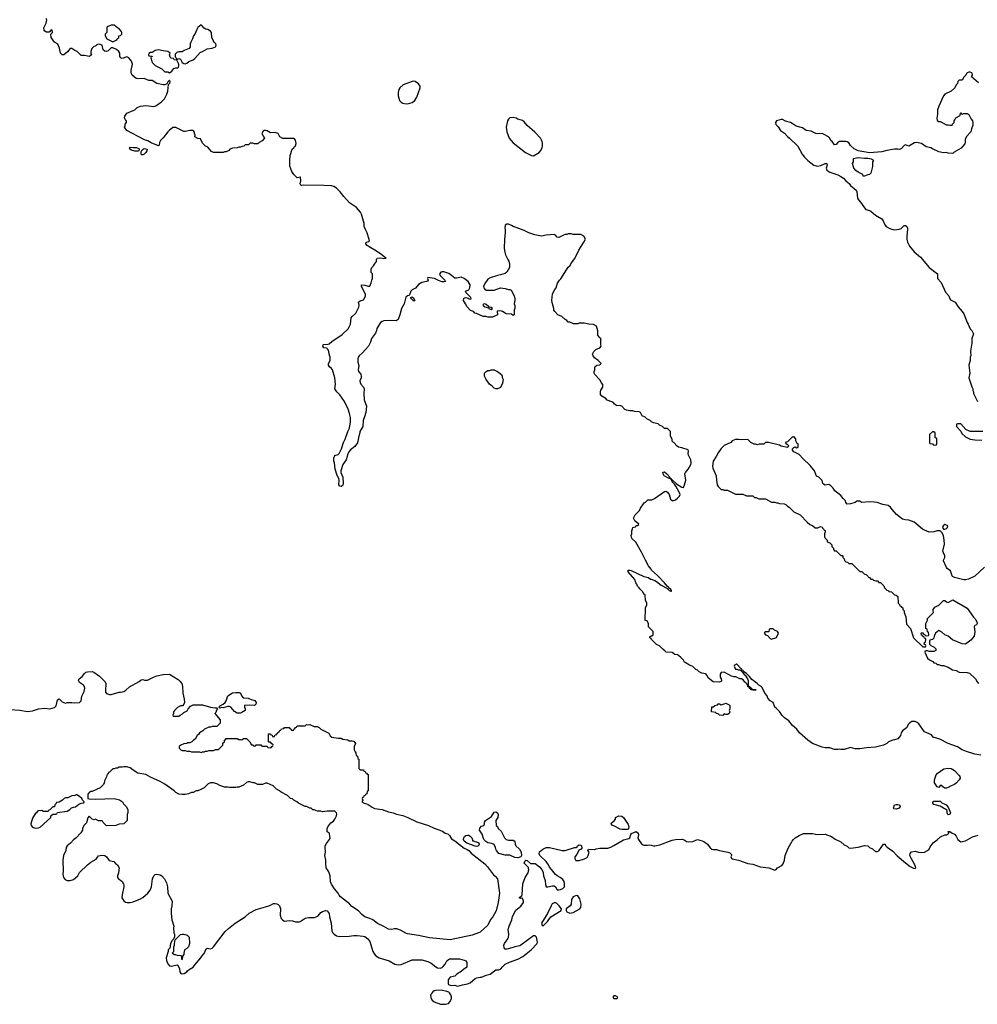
# Model space of a CAD drawing. Header units: inches. Extents: x 2348886 to 2418048, y 461862 to 594401.
# Tile 15 of 27: x 2361989 to 2374140, y 556940 to 569434. Entities that reach past the tile are written whole.
import ezdxf

# ---------------------------------------------------------------- set-up
doc = ezdxf.new("R2010")
doc.units = ezdxf.units.IN
doc.header["$MEASUREMENT"] = 0
for name, color, linetype in [('C3565', 7, 'Continuous'), ('C3566', 7, 'Continuous'), ('C3575', 7, 'Continuous'), ('C3576', 7, 'Continuous')]:
    doc.layers.add(name, color=color, linetype=linetype)

msp = doc.modelspace()

# ---------------------------------------------------------------- linework, layer by layer
at = {"layer": 'C3565', "color": 6, "elevation": 100}
msp.add_lwpolyline([(2366294, 560000), (2366294, 559930), (2366310, 559914), (2366353, 559913), (2366358, 559898), (2366373, 559893), (2366378, 559878), (2366390, 559874), (2366398, 559858), (2366410, 559854), (2366413, 559847), (2366412, 559650), (2366398, 559642), (2366394, 559610), (2366378, 559602), (2366374, 559590), (2366354, 559586), (2366352, 559568), (2366338, 559562), (2366334, 559550), (2366342, 559530), (2366332, 559510), (2366362, 559490), (2366390, 559484), (2366410, 559474), (2366460, 559440), (2366490, 559426), (2366590, 559410), (2366670, 559383), (2366730, 559368), (2366770, 559352), (2366850, 559334), (2366916, 559310), (2367030, 559255), (2367176, 559210), (2367250, 559173), (2367356, 559136), (2367390, 559111), (2367421, 559101), (2367441, 559081), (2367470, 559039), (2367510, 559016), (2367630, 558921), (2367666, 558906), (2367690, 558891), (2367719, 558859), (2367890, 558724), (2367926, 558686), (2368003, 558583), (2368024, 558564), (2368050, 558531), (2368077, 558350), (2368062, 558230), (2368034, 558126), (2367994, 558050), (2367964, 558016), (2367930, 557945), (2367830, 557857), (2367810, 557846), (2367730, 557819), (2367450, 557756), (2367190, 557781), (2367050, 557814), (2366910, 557834), (2366890, 557841), (2366822, 557882), (2366776, 557896), (2366743, 557897), (2366710, 557890), (2366670, 557895), (2366610, 557929), (2366530, 557967), (2366470, 558010), (2366430, 558030), (2366369, 558050), (2366330, 558081), (2366290, 558127), (2366202, 558182), (2366173, 558213), (2366062, 558302), (2366044, 558324), (2366030, 558349), (2365984, 558405), (2365945, 558465), (2365934, 558494), (2365929, 558570), (2365910, 558619), (2365879, 558670), (2365872, 558730), (2365874, 558770), (2365861, 558830), (2365869, 558871), (2365865, 558930), (2365867, 558950), (2365881, 558979), (2365922, 559030), (2365927, 559050), (2365922, 559102), (2365915, 559115), (2365889, 559130), (2365889, 559169), (2365899, 559190), (2365938, 559242), (2365970, 559262), (2365990, 559291), (2366009, 559330), (2366013, 559353), (2366009, 559370), (2365990, 559389), (2365890, 559389), (2365830, 559382), (2365810, 559389), (2365769, 559389), (2365727, 559407), (2365708, 559408), (2365687, 559427), (2365670, 559428), (2365630, 559448), (2365610, 559448), (2365526, 559490), (2365506, 559510), (2365468, 559528), (2365450, 559546), (2365426, 559550), (2365386, 559590), (2365306, 559630), (2365286, 559650), (2365248, 559668), (2365206, 559710), (2365130, 559746), (2365110, 559746), (2365070, 559728), (2365012, 559728), (2364970, 559748), (2364950, 559749), (2364910, 559762), (2364890, 559762), (2364866, 559754), (2364830, 559722), (2364770, 559695), (2364750, 559695), (2364730, 559689), (2364650, 559689), (2364630, 559695), (2364590, 559695), (2364530, 559715), (2364490, 559739), (2364450, 559749), (2364410, 559749), (2364382, 559738), (2364330, 559688), (2364280, 559660), (2364251, 559649), (2364230, 559648), (2364190, 559629), (2364170, 559628), (2364131, 559609), (2364090, 559602), (2364050, 559602), (2364010, 559608), (2363970, 559628), (2363948, 559650), (2363832, 559732), (2363770, 559769), (2363650, 559821), (2363590, 559856), (2363490, 559874), (2363429, 559909), (2363390, 559942), (2363350, 559955), (2363310, 559955), (2363290, 559948), (2363250, 559948), (2363230, 559938), (2363210, 559938), (2363190, 559928), (2363173, 559927), (2363130, 559886), (2363118, 559882), (2363110, 559866), (2363098, 559862), (2363092, 559828), (2363064, 559776), (2363062, 559750), (2363054, 559730), (2363010, 559688), (2362910, 559638), (2362890, 559638), (2362874, 559630), (2362853, 559607), (2362853, 559553), (2362870, 559545), (2362950, 559542), (2363190, 559551), (2363255, 559535), (2363292, 559510), (2363305, 559485), (2363342, 559450), (2363362, 559410), (2363362, 559370), (2363352, 559350), (2363354, 559270), (2363310, 559228), (2363253, 559227), (2363210, 559208), (2363090, 559206), (2363047, 559247), (2363042, 559262), (2363030, 559266), (2362990, 559266), (2362950, 559288), (2362930, 559282), (2362910, 559289), (2362870, 559328), (2362855, 559305), (2362836, 559244), (2362805, 559210), (2362788, 559172), (2362786, 559150), (2362765, 559115), (2362708, 559052), (2362670, 559025), (2362635, 558985), (2362591, 558950), (2362579, 558930), (2362575, 558890), (2362546, 558830), (2362535, 558770), (2362539, 558630), (2362536, 558590), (2362545, 558550), (2362565, 558525), (2362590, 558512), (2362630, 558512), (2362670, 558525), (2362728, 558570), (2362750, 558612), (2362849, 558711), (2362890, 558745), (2362960, 558780), (2362975, 558805), (2362990, 558822), (2363030, 558832), (2363070, 558826), (2363091, 558811), (2363124, 558764), (2363182, 558750), (2363205, 558725), (2363232, 558710), (2363252, 558670), (2363245, 558610), (2363231, 558570), (2363231, 558550), (2363245, 558530), (2363270, 558516), (2363290, 558498), (2363306, 558470), (2363311, 558451), (2363311, 558430), (2363288, 558330), (2363287, 558290), (2363310, 558251), (2363330, 558236), (2363351, 558231), (2363390, 558231), (2363430, 558242), (2363521, 558279), (2363550, 558295), (2363617, 558350), (2363645, 558390), (2363661, 558430), (2363674, 558530), (2363690, 558571), (2363710, 558585), (2363730, 558591), (2363770, 558581), (2363791, 558570), (2363826, 558530), (2363850, 558482), (2363865, 558430), (2363871, 558350), (2363926, 558250), (2363921, 558190), (2363911, 558150), (2363911, 558091), (2363919, 558010), (2363946, 557930), (2363943, 557910), (2363946, 557846), (2363952, 557828), (2363954, 557790), (2363938, 557762), (2363922, 557750), (2363902, 557710), (2363894, 557650), (2363874, 557630), (2363874, 557610), (2363846, 557530), (2363850, 557494), (2363870, 557452), (2363890, 557426), (2363910, 557425), (2363990, 557442), (2363997, 557437), (2364016, 557390), (2364022, 557350), (2364032, 557332), (2364045, 557325), (2364078, 557330), (2364110, 557351), (2364117, 557363), (2364138, 557382), (2364190, 557411), (2364214, 557445), (2364289, 557530), (2364299, 557550), (2364330, 557586), (2364357, 557643), (2364370, 557651), (2364410, 557644), (2364430, 557651), (2364450, 557667), (2364598, 557862), (2364639, 557901), (2364724, 557970), (2364850, 558050), (2364903, 558097), (2364990, 558142), (2365110, 558175), (2365165, 558195), (2365210, 558217), (2365230, 558219), (2365250, 558216), (2365268, 558208), (2365286, 558190), (2365297, 558150), (2365296, 558070), (2365308, 558030), (2365327, 558007), (2365350, 557996), (2365410, 558003), (2365450, 557999), (2365490, 557987), (2365534, 557986), (2365550, 557991), (2365610, 558031), (2365658, 558042), (2365730, 558043), (2365752, 558048), (2365777, 558063), (2365810, 558105), (2365830, 558118), (2365870, 558131), (2365890, 558125), (2365918, 558090), (2365921, 558050), (2365943, 557970), (2365948, 557870), (2365959, 557850), (2365979, 557830), (2366011, 557810), (2366050, 557802), (2366170, 557803), (2366227, 557813), (2366270, 557813), (2366346, 557806), (2366370, 557799), (2366407, 557770), (2366430, 557736), (2366470, 557610), (2366490, 557576), (2366510, 557555), (2366550, 557530), (2366678, 557490), (2366750, 557448), (2366790, 557442), (2366830, 557446), (2366970, 557506), (2367090, 557504), (2367170, 557484), (2367210, 557463), (2367270, 557413), (2367290, 557402), (2367323, 557397), (2367350, 557407), (2367362, 557418), (2367389, 557450), (2367410, 557491), (2367429, 557510), (2367444, 557516), (2367570, 557517), (2367630, 557501), (2367651, 557490), (2367662, 557470), (2367662, 557410), (2367619, 557381), (2367590, 557354), (2367538, 557322), (2367510, 557295), (2367490, 557294), (2367450, 557282), (2367425, 557250), (2367425, 557205), (2367432, 557192), (2367450, 557182), (2367470, 557178), (2367510, 557182), (2367530, 557172), (2367550, 557171), (2367610, 557186), (2367670, 557199), (2367706, 557214), (2367770, 557266), (2367790, 557276), (2367830, 557286), (2367850, 557286), (2367910, 557311), (2367957, 557323), (2368030, 557378), (2368070, 557378), (2368090, 557385), (2368119, 557421), (2368150, 557447), (2368205, 557475), (2368310, 557511), (2368373, 557547), (2368481, 557630), (2368554, 557710), (2368559, 557730), (2368548, 557790), (2368530, 557808), (2368510, 557808), (2368350, 557689), (2368337, 557683), (2368274, 557670), (2368250, 557659), (2368170, 557639), (2368150, 557638), (2368135, 557655), (2368134, 557690), (2368141, 557710), (2368185, 557770), (2368192, 557788), (2368196, 557830), (2368187, 557890), (2368198, 557930), (2368234, 558010), (2368244, 558055), (2368284, 558136), (2368350, 558187), (2368381, 558230), (2368384, 558250), (2368370, 558286), (2368350, 558282), (2368329, 558290), (2368360, 558320), (2368364, 558330), (2368372, 558470), (2368401, 558550), (2368441, 558610), (2368449, 558650), (2368441, 558681), (2368392, 558730), (2368401, 558759), (2368410, 558767), (2368430, 558765), (2368470, 558725), (2368530, 558725), (2368584, 558684), (2368614, 558650), (2368631, 558611), (2368636, 558570), (2368656, 558510), (2368659, 558459), (2368670, 558432), (2368691, 558431), (2368750, 558444), (2368770, 558443), (2368786, 558430), (2368810, 558392), (2368830, 558391), (2368850, 558395), (2368882, 558410), (2368904, 558430), (2368904, 558470), (2368897, 558497), (2368882, 558522), (2368849, 558549), (2368810, 558569), (2368788, 558588), (2368739, 558650), (2368710, 558679), (2368697, 558710), (2368670, 558750), (2368589, 558830), (2368581, 558850), (2368586, 558874), (2368629, 558910), (2368670, 558930), (2368710, 558931), (2368873, 558893), (2368909, 558891), (2369030, 558931), (2369049, 558931), (2369062, 558938), (2369069, 558950), (2369090, 558962), (2369110, 558958), (2369118, 558950), (2369120, 558920), (2369114, 558910), (2369085, 558895), (2369060, 558840), (2369032, 558810), (2369032, 558790), (2369046, 558766), (2369090, 558766), (2369156, 558784), (2369190, 558802), (2369204, 558830), (2369215, 558870), (2369198, 558890), (2369206, 558910), (2369285, 558905), (2369306, 558914), (2369350, 558921), (2369450, 558921), (2369490, 558933), (2369530, 558953), (2369630, 559016), (2369650, 559025), (2369718, 559042), (2369729, 559051), (2369745, 559095), (2369754, 559106), (2369810, 559131), (2369836, 559110), (2369839, 559090), (2369831, 559050), (2369839, 559030), (2369878, 558978), (2369890, 558967), (2369910, 558961), (2369950, 558959), (2369983, 558963), (2370000, 558959)], dxfattribs=at)
for points in [[(2362716, 559596), (2362704, 559596), (2362690, 559588), (2362653, 559587), (2362600, 559560), (2362570, 559558), (2362554, 559550), (2362534, 559530), (2362490, 559506), (2362458, 559502), (2362453, 559487), (2362434, 559470), (2362433, 559447), (2362410, 559446), (2362373, 559407), (2362358, 559402), (2362350, 559386), (2362290, 559388), (2362270, 559398), (2362230, 559395), (2362214, 559390), (2362202, 559370), (2362184, 559356), (2362150, 559302), (2362131, 559229), (2362135, 559210), (2362150, 559187), (2362190, 559175), (2362230, 559179), (2362250, 559187), (2362386, 559310), (2362386, 559330), (2362402, 559338), (2362407, 559353), (2362450, 559354), (2362462, 559358), (2362470, 559374), (2362590, 559392), (2362626, 559410), (2362648, 559432), (2362670, 559442), (2362696, 559444), (2362740, 559480), (2362770, 559494), (2362802, 559498), (2362806, 559510), (2362788, 559528), (2362778, 559550), (2362750, 559578)], [(2368190, 559021), (2368250, 559021), (2368271, 559010), (2368276, 558970), (2368286, 558950), (2368331, 558910), (2368351, 558871), (2368356, 558830), (2368350, 558809), (2368310, 558798), (2368270, 558802), (2368210, 558834), (2368150, 558834), (2368070, 558855), (2368038, 558890), (2368029, 558910), (2368028, 558930), (2368009, 558969), (2367982, 558982), (2367929, 558989), (2367905, 559005), (2367878, 559030), (2367857, 559097), (2367825, 559150), (2367826, 559174), (2367850, 559202), (2367878, 559210), (2367888, 559230), (2367888, 559250), (2367898, 559270), (2367977, 559323), (2368010, 559378), (2368030, 559382), (2368050, 559371), (2368061, 559350), (2368058, 559310), (2368032, 559270), (2368034, 559210), (2368050, 559194), (2368062, 559170), (2368098, 559138), (2368142, 559050), (2368162, 559030)], [(2369630, 559157), (2369610, 559163), (2369530, 559204), (2369510, 559210), (2369495, 559230), (2369498, 559242), (2369532, 559268), (2369549, 559290), (2369550, 559312), (2369590, 559331), (2369630, 559325), (2369651, 559310), (2369710, 559222), (2369717, 559190), (2369716, 559170), (2369710, 559158)], [(2367734, 559014), (2367746, 559014), (2367764, 559004), (2367811, 558991), (2367818, 558970), (2367810, 558949), (2367790, 558944), (2367770, 558945), (2367663, 558983), (2367629, 559010), (2367621, 559030), (2367624, 559050), (2367633, 559067), (2367650, 559081), (2367670, 559086), (2367690, 559085), (2367711, 559071), (2367725, 559050), (2367734, 559026)], [(2369050, 558319), (2369010, 558304), (2368991, 558270), (2368987, 558210), (2368972, 558188), (2368925, 558150), (2368922, 558130), (2368931, 558111), (2368970, 558096), (2369010, 558103), (2369097, 558150), (2369109, 558170), (2369112, 558212), (2369106, 558246), (2369097, 558277), (2369070, 558315)], [(2368790, 558229), (2368770, 558227), (2368747, 558213), (2368731, 558190), (2368687, 558093), (2368612, 557970), (2368618, 557938), (2368630, 557934), (2368688, 557990), (2368695, 558005), (2368729, 558051), (2368858, 558130), (2368862, 558150), (2368835, 558190), (2368802, 558222)], [(2364050, 557508), (2364046, 557510), (2364046, 557550), (2364036, 557556), (2363990, 557558), (2363970, 557566), (2363950, 557566), (2363926, 557590), (2363946, 557610), (2363947, 557667), (2363955, 557690), (2363958, 557750), (2363962, 557758), (2364030, 557825), (2364049, 557831), (2364070, 557831), (2364116, 557816), (2364138, 557790), (2364146, 557710), (2364130, 557668), (2364110, 557648), (2364082, 557630), (2364072, 557590), (2364072, 557570), (2364054, 557550)], [(2367337, 557117), (2367270, 557115), (2367250, 557112), (2367230, 557098), (2367210, 557074), (2367203, 557050), (2367210, 557011), (2367223, 556990), (2367248, 556970), (2367330, 556940), (2367390, 556940), (2367410, 556945), (2367429, 556951), (2367449, 556970), (2367469, 557010), (2367469, 557030), (2367460, 557060), (2367445, 557085), (2367434, 557094), (2367410, 557104)], [(2369550, 557046), (2369530, 557046), (2369514, 557030), (2369530, 557014), (2369570, 557014), (2369578, 557030)]]:
    msp.add_lwpolyline(points, close=True, dxfattribs=at)
at = {"layer": 'C3566', "color": 6, "elevation": 100}
for points in [[(2370000, 564336), (2369988, 564348), (2369946, 564370), (2369926, 564390), (2369889, 564409), (2369868, 564448), (2369850, 564458), (2369790, 564462), (2369770, 564469), (2369730, 564469), (2369690, 564478), (2369669, 564489), (2369630, 564528), (2369615, 564535), (2369560, 564540), (2369536, 564556), (2369528, 564568), (2369503, 564583), (2369445, 564605), (2369428, 564628), (2369376, 564656), (2369360, 564680), (2369358, 564710), (2369365, 564735), (2369388, 564770), (2369387, 564807), (2369370, 564826), (2369350, 564866), (2369286, 564930), (2369278, 564950), (2369278, 564970), (2369286, 564990), (2369286, 565030), (2369302, 565038), (2369308, 565052), (2369350, 565054), (2369366, 565070), (2369328, 565110), (2369284, 565144), (2369264, 565170), (2369259, 565190), (2369275, 565225), (2369298, 565250), (2369350, 565272), (2369368, 565290), (2369362, 565310), (2369362, 565378), (2369366, 565390), (2369350, 565398), (2369326, 565430), (2369327, 565487), (2369310, 565546), (2369268, 565568), (2369210, 565569), (2369150, 565582), (2369090, 565582), (2369070, 565575), (2369016, 565576), (2368970, 565598), (2368950, 565598), (2368930, 565618), (2368910, 565628), (2368870, 565668), (2368818, 565690), (2368778, 565730), (2368768, 565750), (2368768, 565770), (2368749, 565830), (2368742, 565870), (2368750, 565954), (2368778, 566010), (2368795, 566030), (2368815, 566090), (2368838, 566130), (2368854, 566146), (2368950, 566292), (2368968, 566310), (2368989, 566351), (2369034, 566406), (2369082, 566510), (2369148, 566610), (2369168, 566650), (2369148, 566688), (2369110, 566708), (2369010, 566708), (2368990, 566718), (2368950, 566718), (2368931, 566709), (2368910, 566709), (2368890, 566702), (2368830, 566669), (2368810, 566675), (2368790, 566699), (2368770, 566709), (2368670, 566702), (2368610, 566689), (2368525, 566705), (2368450, 566729), (2368390, 566759), (2368290, 566799), (2368249, 566809), (2368230, 566822), (2368190, 566838), (2368170, 566838), (2368150, 566826), (2368145, 566790), (2368151, 566771), (2368151, 566730), (2368141, 566650), (2368136, 566530), (2368143, 566483), (2368154, 566450), (2368181, 566390), (2368196, 566370), (2368205, 566330), (2368205, 566290), (2368171, 566230), (2368150, 566215), (2368090, 566195), (2368050, 566189), (2367961, 566159), (2367930, 566142), (2367890, 566088), (2367876, 566050), (2367879, 566030), (2367890, 566016), (2367910, 566004), (2367930, 566001), (2368010, 566001), (2368090, 566031), (2368150, 566025), (2368190, 566012), (2368210, 566012), (2368224, 566004), (2368262, 565930), (2368272, 565890), (2368272, 565870), (2368262, 565830), (2368273, 565807), (2368273, 565773), (2368262, 565750), (2368262, 565690), (2368250, 565682), (2368230, 565698), (2368160, 565700), (2368115, 565730), (2368090, 565739), (2368046, 565734), (2368051, 565689), (2367990, 565658), (2367930, 565658), (2367907, 565667), (2367870, 565668), (2367787, 565707), (2367766, 565710), (2367746, 565730), (2367710, 565746), (2367666, 565790), (2367648, 565830), (2367622, 565870), (2367625, 565895), (2367634, 565906), (2367650, 565911), (2367681, 565901), (2367694, 565890), (2367710, 565886), (2367718, 565890), (2367713, 565910), (2367655, 565970), (2367648, 565990), (2367690, 566005), (2367701, 566030), (2367704, 566070), (2367681, 566110), (2367630, 566152), (2367590, 566165), (2367530, 566153), (2367510, 566154), (2367470, 566189), (2367433, 566213), (2367370, 566235), (2367350, 566235), (2367334, 566230), (2367314, 566210), (2367322, 566202), (2367325, 566190), (2367385, 566130), (2367392, 566110), (2367370, 566106), (2367350, 566109), (2367304, 566124), (2367251, 566151), (2367170, 566162), (2367164, 566150), (2367171, 566130), (2367164, 566116), (2367150, 566110), (2367090, 566098), (2367050, 566075), (2367013, 566027), (2366970, 566007), (2366951, 565990), (2366937, 565943), (2366926, 565934), (2366910, 565929), (2366890, 565913), (2366866, 565830), (2366833, 565770), (2366813, 565687), (2366790, 565629), (2366766, 565614), (2366690, 565616), (2366609, 565611), (2366590, 565606), (2366566, 565590), (2366523, 565517), (2366517, 565490), (2366502, 565458), (2366453, 565390), (2366439, 565341), (2366416, 565290), (2366375, 565250), (2366336, 565204), (2366297, 565170), (2366285, 565150), (2366279, 565130), (2366281, 565090), (2366292, 565048), (2366284, 564990), (2366287, 564970), (2366316, 564936), (2366323, 564910), (2366321, 564890), (2366307, 564853), (2366308, 564830), (2366319, 564810), (2366353, 564773), (2366362, 564750), (2366358, 564690), (2366362, 564610), (2366388, 564530), (2366381, 564450), (2366366, 564394), (2366347, 564350), (2366345, 564270), (2366306, 564210), (2366306, 564190), (2366291, 564149), (2366274, 564066), (2366241, 564019), (2366185, 563975), (2366165, 563950), (2366148, 563912), (2366146, 563890), (2366131, 563850), (2366090, 563788), (2366066, 563710), (2366066, 563690), (2366091, 563630), (2366095, 563550), (2366091, 563529), (2366082, 563518), (2366070, 563509), (2366050, 563514), (2366039, 563530), (2366041, 563590), (2366037, 563610), (2366016, 563650), (2365993, 563730), (2365982, 563810), (2365975, 563830), (2365975, 563870), (2365990, 563902), (2366030, 563918), (2366042, 563930), (2366073, 563987), (2366099, 564070), (2366121, 564110), (2366152, 564208), (2366172, 564250), (2366185, 564330), (2366185, 564385), (2366176, 564436), (2366159, 564490), (2366109, 564589), (2366050, 564675), (2366013, 564713), (2365989, 564749), (2365997, 564810), (2365989, 564891), (2365957, 564990), (2365944, 565010), (2365919, 565030), (2365909, 565050), (2365909, 565070), (2365929, 565110), (2365929, 565150), (2365914, 565190), (2365910, 565226), (2365897, 565257), (2365885, 565265), (2365849, 565270), (2365835, 565290), (2365842, 565310), (2365848, 565312), (2365904, 565316), (2365918, 565322), (2365950, 565351), (2366082, 565438), (2366159, 565510), (2366185, 565570), (2366194, 565650), (2366209, 565670), (2366254, 565710), (2366292, 565788), (2366298, 565810), (2366289, 565851), (2366310, 565866), (2366350, 565881), (2366369, 565910), (2366376, 565930), (2366378, 565950), (2366325, 566050), (2366326, 566070), (2366370, 566067), (2366410, 566052), (2366430, 566054), (2366450, 566094), (2366458, 566130), (2366468, 566150), (2366466, 566210), (2366448, 566228), (2366448, 566270), (2366458, 566290), (2366478, 566310), (2366490, 566334), (2366516, 566364), (2366518, 566390), (2366526, 566410), (2366570, 566411), (2366610, 566403), (2366639, 566410), (2366619, 566419), (2366586, 566450), (2366517, 566497), (2366425, 566550), (2366397, 566570), (2366382, 566590), (2366386, 566610), (2366419, 566621), (2366428, 566630), (2366399, 566730), (2366375, 566770), (2366362, 566810), (2366362, 566850), (2366326, 566966), (2366314, 566990), (2366290, 567022), (2366262, 567050), (2366175, 567110), (2366102, 567190), (2366055, 567250), (2366010, 567295), (2365977, 567317), (2365945, 567325), (2365850, 567329), (2365586, 567334), (2365570, 567329), (2365556, 567336), (2365549, 567350), (2365557, 567390), (2365554, 567434), (2365550, 567438), (2365510, 567429), (2365469, 567469), (2365442, 567510), (2365416, 567576), (2365415, 567670), (2365422, 567690), (2365422, 567710), (2365448, 567790), (2365468, 567810), (2365475, 567825), (2365488, 567832), (2365498, 567862), (2365490, 567906), (2365470, 567928), (2365330, 567928), (2365290, 567948), (2365269, 567989), (2365230, 568002), (2365170, 567998), (2365130, 568022), (2365110, 568029), (2365092, 568028), (2365080, 568020), (2365062, 567990), (2365094, 567930), (2365064, 567896), (2365030, 567878), (2365010, 567858), (2364970, 567858), (2364947, 567867), (2364913, 567867), (2364892, 567848), (2364850, 567846), (2364832, 567828), (2364813, 567827), (2364790, 567818), (2364770, 567818), (2364747, 567807), (2364690, 567806), (2364654, 567790), (2364644, 567776), (2364610, 567758), (2364590, 567758), (2364570, 567749), (2364450, 567748), (2364423, 567763), (2364375, 567815), (2364346, 567830), (2364310, 567866), (2364282, 567922), (2364250, 567928), (2364210, 567948), (2364215, 567970), (2364209, 567990), (2364208, 568008), (2364190, 568028), (2364150, 568029), (2364090, 568015), (2364070, 568015), (2363970, 568066), (2363930, 568066), (2363924, 568056), (2363890, 568034), (2363868, 568012), (2363810, 567935), (2363777, 567903), (2363763, 567877), (2363758, 567842), (2363750, 567835), (2363656, 567870), (2363615, 567895), (2363573, 567910), (2363349, 568030), (2363318, 568070), (2363326, 568090), (2363326, 568110), (2363346, 568130), (2363346, 568150), (2363336, 568156), (2363318, 568190), (2363322, 568210), (2363348, 568250), (2363430, 568281), (2363449, 568291), (2363481, 568319), (2363524, 568336), (2363590, 568345), (2363690, 568333), (2363717, 568343), (2363789, 568390), (2363826, 568430), (2363857, 568490), (2363868, 568528), (2363878, 568610), (2363895, 568630), (2363898, 568650), (2363890, 568666), (2363870, 568646), (2363858, 568622), (2363831, 568609), (2363811, 568609), (2363730, 568625), (2363670, 568662), (2363630, 568662), (2363570, 568688), (2363490, 568684), (2363469, 568689), (2363418, 568730), (2363409, 568749), (2363402, 568770), (2363402, 568790), (2363421, 568870), (2363409, 568910), (2363375, 568950), (2363350, 568964), (2363290, 568943), (2363270, 568949), (2363259, 568970), (2363261, 569010), (2363249, 569030), (2363216, 569056), (2363170, 569077), (2363150, 569079), (2363110, 569041), (2363090, 569030), (2363070, 569033), (2363049, 569050), (2363034, 569110), (2363010, 569119), (2362990, 569122), (2362970, 569115), (2362956, 569104), (2362925, 569090), (2362905, 569070), (2362891, 569030), (2362891, 569010), (2362902, 568990), (2362885, 568975), (2362871, 568969), (2362810, 568982), (2362770, 568978), (2362718, 569030), (2362690, 569042), (2362650, 569069), (2362630, 569069), (2362594, 569026), (2362551, 568989), (2362530, 568989), (2362518, 568998), (2362509, 569010), (2362495, 569075), (2362476, 569116), (2362468, 569128), (2362430, 569148), (2362388, 569210), (2362386, 569250), (2362406, 569270), (2362402, 569302), (2362390, 569306), (2362362, 569278), (2362330, 569274), (2362310, 569289), (2362301, 569301), (2362294, 569330), (2362324, 569390), (2362332, 569432), (2362324, 569450)], [(2370000, 562462), (2369970, 562505), (2369930, 562574), (2369879, 562679), (2369806, 562806), (2369755, 562850), (2369748, 562890), (2369758, 562910), (2369758, 562950), (2369767, 562973), (2369768, 562990), (2369802, 562998), (2369810, 563014), (2369830, 563014), (2369846, 563030), (2369842, 563042), (2369827, 563047), (2369796, 563076), (2369778, 563110), (2369798, 563150), (2369854, 563206), (2369865, 563235), (2369915, 563305), (2369930, 563312), (2369960, 563340), (2370000, 563341)], [(2370000, 561697), (2369968, 561728), (2369967, 561767), (2369950, 561806), (2369926, 561810), (2369928, 561970), (2369946, 562010), (2369946, 562030), (2369928, 562068), (2369927, 562127), (2369922, 562142), (2369910, 562146), (2369895, 562175), (2369858, 562210), (2369850, 562226), (2369830, 562246), (2369822, 562270), (2369809, 562289), (2369795, 562330), (2369710, 562429), (2369709, 562450), (2369730, 562450), (2369750, 562443), (2369910, 562368), (2369970, 562356), (2369994, 562334), (2370000, 562333)], [(2370000, 561583), (2369986, 561590), (2369987, 561613), (2370000, 561613)], [(2361870, 560679), (2361990, 560674), (2362090, 560657), (2362150, 560663), (2362230, 560691), (2362310, 560697), (2362370, 560691), (2362430, 560708), (2362451, 560729), (2362470, 560802), (2362490, 560816), (2362530, 560777), (2362570, 560763), (2362590, 560771), (2362649, 560771), (2362690, 560764), (2362750, 560771), (2362770, 560792), (2362779, 560850), (2362809, 560910), (2362816, 560950), (2362812, 560972), (2362801, 560990), (2362750, 561024), (2362737, 561050), (2362745, 561070), (2362780, 561100), (2362810, 561136), (2362830, 561153), (2362850, 561159), (2362910, 561162), (2362930, 561153), (2363002, 561102), (2363056, 561050), (2363073, 561030), (2363081, 561010), (2363076, 560916), (2363080, 560900), (2363090, 560885), (2363130, 560871), (2363152, 560872), (2363250, 560901), (2363270, 560901), (2363310, 560911), (2363336, 560924), (2363382, 560970), (2363504, 561035), (2363530, 561059), (2363550, 561063), (2363574, 561054), (2363610, 561051), (2363687, 561093), (2363730, 561108), (2363810, 561124), (2363890, 561131), (2364000, 561060), (2364022, 561042), (2364045, 561010), (2364054, 560974), (2364059, 560890), (2364078, 560810), (2364082, 560770), (2364073, 560747), (2364053, 560727), (2364030, 560728), (2363990, 560708), (2363952, 560670), (2363942, 560650), (2363942, 560630), (2363934, 560610), (2363938, 560598), (2363950, 560594), (2364010, 560594), (2364026, 560610), (2364055, 560625), (2364070, 560642), (2364115, 560665), (2364126, 560690), (2364156, 560724), (2364190, 560742), (2364310, 560742), (2364411, 560711), (2364470, 560701), (2364490, 560702), (2364497, 560697), (2364498, 560690), (2364487, 560673), (2364477, 560643), (2364465, 560630), (2364534, 560550), (2364533, 560507), (2364490, 560466), (2364430, 560466), (2364410, 560458), (2364390, 560458), (2364334, 560430), (2364314, 560410), (2364270, 560386), (2364257, 560363), (2364242, 560350), (2364217, 560303), (2364194, 560290), (2364174, 560270), (2364150, 560258), (2364124, 560256), (2364110, 560248), (2364073, 560247), (2364034, 560230), (2364014, 560210), (2364014, 560190), (2364034, 560170), (2364050, 560162), (2364090, 560162), (2364110, 560154), (2364147, 560153), (2364170, 560142), (2364270, 560142), (2364290, 560134), (2364310, 560142), (2364330, 560142), (2364348, 560152), (2364367, 560153), (2364390, 560162), (2364450, 560162), (2364473, 560173), (2364510, 560174), (2364566, 560230), (2364568, 560252), (2364586, 560270), (2364586, 560290), (2364602, 560298), (2364610, 560314), (2364750, 560312), (2364770, 560302), (2364790, 560302), (2364810, 560294), (2364830, 560314), (2364867, 560313), (2364911, 560271), (2364930, 560234), (2364950, 560234), (2364958, 560218), (2364970, 560214), (2364982, 560218), (2364990, 560234), (2365050, 560234), (2365058, 560218), (2365070, 560214), (2365130, 560214), (2365138, 560198), (2365170, 560194), (2365182, 560198), (2365187, 560213), (2365202, 560218), (2365206, 560230), (2365202, 560242), (2365187, 560247), (2365170, 560266), (2365150, 560266), (2365146, 560270), (2365147, 560373), (2365173, 560373), (2365178, 560358), (2365193, 560353), (2365198, 560338), (2365210, 560334), (2365222, 560338), (2365227, 560353), (2365242, 560358), (2365247, 560373), (2365262, 560378), (2365266, 560390), (2365282, 560398), (2365290, 560414), (2365302, 560418), (2365310, 560434), (2365342, 560438), (2365350, 560454), (2365410, 560454), (2365418, 560438), (2365433, 560433), (2365438, 560418), (2365450, 560414), (2365462, 560418), (2365467, 560433), (2365482, 560438), (2365487, 560453), (2365502, 560458), (2365508, 560472), (2365610, 560474), (2365630, 560492), (2365645, 560485), (2365670, 560492), (2365725, 560465), (2365764, 560464), (2365790, 560452), (2365810, 560432), (2365910, 560382), (2365928, 560348), (2365951, 560331), (2366030, 560317), (2366070, 560316), (2366090, 560306), (2366154, 560294), (2366170, 560285), (2366210, 560285), (2366230, 560278), (2366252, 560250), (2366234, 560210), (2366234, 560170), (2366244, 560144), (2366254, 560130), (2366258, 560098), (2366274, 560090), (2366278, 560058), (2366294, 560050), (2366294, 560000)]]:
    msp.add_lwpolyline(points, dxfattribs=at)
for points in [[(2363190, 569366), (2363150, 569366), (2363098, 569342), (2363094, 569330), (2363094, 569270), (2363074, 569250), (2363072, 569230), (2363094, 569190), (2363170, 569154), (2363190, 569162), (2363222, 569178), (2363226, 569190), (2363246, 569210), (2363246, 569230), (2363270, 569234), (2363286, 569250), (2363286, 569270), (2363278, 569290), (2363255, 569315), (2363229, 569329)], [(2364290, 569369), (2364250, 569335), (2364235, 569310), (2364210, 569250), (2364195, 569230), (2364183, 569190), (2364159, 569150), (2364151, 569130), (2364151, 569090), (2364138, 569070), (2364077, 569043), (2364050, 569026), (2364010, 569026), (2363984, 569016), (2363964, 568996), (2363962, 568962), (2363974, 568950), (2363978, 568938), (2363990, 568934), (2364010, 568942), (2364030, 568934), (2364051, 568891), (2364070, 568878), (2364090, 568876), (2364110, 568883), (2364136, 568904), (2364190, 568927), (2364210, 568943), (2364280, 569020), (2364310, 569029), (2364370, 569063), (2364430, 569071), (2364475, 569090), (2364480, 569100), (2364484, 569110), (2364478, 569130), (2364455, 569150), (2364444, 569170), (2364429, 569209), (2364421, 569270), (2364410, 569289), (2364378, 569310), (2364350, 569316), (2364330, 569326), (2364302, 569362)], [(2363750, 569054), (2363710, 569042), (2363670, 569018), (2363650, 569018), (2363630, 569006), (2363625, 568990), (2363630, 568974), (2363672, 568972), (2363670, 568966), (2363658, 568962), (2363654, 568950), (2363665, 568910), (2363672, 568890), (2363710, 568851), (2363791, 568811), (2363830, 568772), (2363870, 568772), (2363890, 568762), (2363920, 568780), (2363947, 568813), (2363970, 568822), (2363996, 568824), (2364006, 568830), (2364008, 568852), (2364009, 568870), (2363982, 568922), (2363950, 568926), (2363942, 568942), (2363910, 568948), (2363900, 568960), (2363889, 568990), (2363898, 569010), (2363895, 569015), (2363870, 569032), (2363810, 569039)], [(2366990, 568654), (2366970, 568649), (2366854, 568606), (2366811, 568569), (2366799, 568550), (2366791, 568510), (2366791, 568470), (2366809, 568409), (2366828, 568388), (2366850, 568377), (2366874, 568370), (2366910, 568367), (2366970, 568383), (2367001, 568410), (2367027, 568450), (2367069, 568570), (2367069, 568590), (2367050, 568622), (2367009, 568649)], [(2368250, 568194), (2368210, 568189), (2368190, 568173), (2368179, 568150), (2368164, 568070), (2368171, 568010), (2368199, 567930), (2368251, 567870), (2368406, 567750), (2368485, 567710), (2368510, 567707), (2368582, 567750), (2368599, 567770), (2368619, 567810), (2368624, 567830), (2368624, 567870), (2368619, 567890), (2368599, 567930), (2368526, 568006), (2368430, 568090), (2368390, 568137), (2368370, 568154), (2368310, 568173), (2368290, 568184)], [(2363430, 567811), (2363470, 567814), (2363482, 567810), (2363500, 567800), (2363506, 567790), (2363502, 567770), (2363490, 567765), (2363450, 567765), (2363410, 567777), (2363386, 567790), (2363382, 567810), (2363390, 567815)], [(2363550, 567719), (2363541, 567721), (2363529, 567729), (2363529, 567751), (2363535, 567770), (2363555, 567790), (2363570, 567799), (2363590, 567797), (2363605, 567790), (2363602, 567770), (2363591, 567750), (2363570, 567729)], [(2366990, 565864), (2366959, 565890), (2366949, 565911), (2366970, 565918), (2366981, 565910), (2367003, 565870)], [(2367890, 565829), (2367875, 565825), (2367870, 565818), (2367867, 565810), (2367890, 565791), (2367938, 565778), (2367942, 565770), (2367970, 565758), (2367988, 565770), (2367970, 565782), (2367946, 565786), (2367948, 565790), (2367936, 565796), (2367910, 565821)], [(2368050, 564748), (2368030, 564749), (2368010, 564758), (2367985, 564785), (2367950, 564808), (2367909, 564869), (2367886, 564910), (2367886, 564950), (2367910, 564972), (2367930, 564982), (2367956, 564984), (2367970, 564992), (2368010, 564992), (2368054, 564970), (2368102, 564930), (2368112, 564910), (2368113, 564893), (2368122, 564870), (2368117, 564823), (2368091, 564769)], [(2364967, 560733), (2364910, 560737), (2364842, 560730), (2364842, 560710), (2364852, 560690), (2364851, 560670), (2364810, 560642), (2364790, 560635), (2364750, 560635), (2364716, 560656), (2364668, 560710), (2364650, 560719), (2364630, 560719), (2364570, 560701), (2364550, 560704), (2364530, 560698), (2364518, 560710), (2364538, 560730), (2364572, 560748), (2364595, 560770), (2364609, 560790), (2364630, 560852), (2364689, 560891), (2364730, 560898), (2364775, 560895), (2364791, 560890), (2364807, 560850), (2364826, 560830), (2364887, 560826), (2364928, 560808), (2364962, 560801), (2364975, 560795), (2364989, 560770), (2364986, 560750)]]:
    msp.add_lwpolyline(points, close=True, dxfattribs=at)
at = {"layer": 'C3575', "color": 6, "elevation": 100}
for points in [[(2373750, 559682), (2373730, 559684), (2373701, 559701), (2373690, 559715), (2373670, 559718), (2373650, 559689), (2373630, 559698), (2373598, 559750), (2373595, 559790), (2373617, 559850), (2373629, 559870), (2373714, 559926), (2373770, 559938), (2373810, 559930), (2373850, 559905), (2373910, 559845), (2373919, 559830), (2373921, 559810), (2373911, 559790), (2373878, 559750), (2373851, 559729), (2373807, 559713), (2373770, 559689)], [(2373110, 559415), (2373082, 559422), (2373078, 559430), (2373089, 559470), (2373110, 559477), (2373130, 559477), (2373154, 559470), (2373162, 559450), (2373150, 559429)], [(2373770, 559344), (2373767, 559347), (2373759, 559370), (2373757, 559397), (2373738, 559418), (2373709, 559429), (2373670, 559455), (2373590, 559475), (2373575, 559490), (2373575, 559510), (2373590, 559519), (2373670, 559516), (2373690, 559498), (2373730, 559481), (2373745, 559470), (2373770, 559442), (2373785, 559410), (2373799, 559370), (2373790, 559349)]]:
    msp.add_lwpolyline(points, close=True, dxfattribs=at)
msp.add_lwpolyline([(2370000, 558959), (2370031, 558951), (2370050, 558951), (2370110, 558965), (2370270, 559023), (2370310, 559031), (2370394, 559034), (2370430, 559021), (2370450, 559006), (2370479, 559001), (2370530, 559005), (2370590, 559031), (2370650, 559016), (2370670, 559006), (2370716, 558970), (2370750, 558925), (2370770, 558907), (2370790, 558903), (2370830, 558906), (2370870, 558891), (2370974, 558870), (2371000, 558860), (2371014, 558850), (2371020, 558840), (2371022, 558830), (2371012, 558810), (2371022, 558790), (2371030, 558787), (2371108, 558768), (2371230, 558728), (2371290, 558716), (2371386, 558686), (2371494, 558670), (2371570, 558642), (2371586, 558650), (2371606, 558670), (2371660, 558700), (2371678, 558722), (2371694, 558770), (2371704, 558830), (2371740, 558920), (2371790, 559011), (2371807, 559033), (2371830, 559051), (2371879, 559081), (2371934, 559106), (2372050, 559106), (2372110, 559096), (2372210, 559098), (2372290, 559071), (2372337, 559037), (2372410, 559002), (2372450, 558962), (2372490, 558945), (2372510, 558926), (2372530, 558921), (2372630, 558933), (2372710, 558954), (2372750, 558952), (2372774, 558930), (2372810, 558911), (2372850, 558878), (2372870, 558878), (2372892, 558888), (2372949, 558971), (2372970, 558971), (2372976, 558956), (2372995, 558935), (2373070, 558884), (2373125, 558825), (2373230, 558733), (2373290, 558687), (2373330, 558666), (2373350, 558665), (2373358, 558670), (2373349, 558710), (2373304, 558784), (2373285, 558830), (2373286, 558854), (2373304, 558876), (2373350, 558883), (2373394, 558870), (2373430, 558867), (2373470, 558871), (2373508, 558890), (2373529, 558910), (2373540, 558940), (2373568, 558970), (2373578, 558990), (2373630, 559025), (2373675, 559065), (2373730, 559092), (2373750, 559092), (2373770, 559102), (2373778, 559110), (2373770, 559132), (2373790, 559134), (2373822, 559110), (2373850, 559097), (2373872, 559072), (2373893, 559030), (2373930, 559001), (2373990, 559016), (2374077, 559063), (2374150, 559088)], dxfattribs=at)
at = {"layer": 'C3576', "color": 6, "elevation": 100}
for points in [[(2374155, 568635), (2374066, 568710), (2374078, 568730), (2374075, 568750), (2374070, 568758), (2374050, 568768), (2374033, 568767), (2374010, 568758), (2374002, 568750), (2373994, 568730), (2373970, 568706), (2373950, 568666), (2373910, 568666), (2373894, 568650), (2373890, 568626), (2373870, 568606), (2373854, 568570), (2373810, 568526), (2373730, 568488), (2373712, 568470), (2373650, 568338), (2373634, 568290), (2373635, 568230), (2373626, 568186), (2373630, 568154), (2373650, 568142), (2373670, 568142), (2373750, 568102), (2373770, 568102), (2373790, 568094), (2373822, 568098), (2373826, 568110), (2373846, 568130), (2373846, 568150), (2373856, 568164), (2373866, 568190), (2373922, 568218), (2373926, 568250), (2373930, 568254), (2373938, 568238), (2373950, 568234), (2373970, 568242), (2374010, 568245), (2374020, 568240), (2374031, 568230), (2374062, 568170), (2374078, 568150), (2374085, 568130), (2374084, 568096), (2374065, 568050), (2374058, 568010), (2374002, 567950), (2373985, 567915), (2373985, 567870), (2373980, 567860), (2373958, 567830), (2373934, 567806), (2373845, 567755), (2373830, 567738), (2373770, 567742), (2373750, 567749), (2373710, 567744), (2373650, 567759), (2373570, 567794), (2373550, 567809), (2373490, 567822), (2373430, 567864), (2373370, 567876), (2373342, 567870), (2373270, 567828), (2373230, 567848), (2373210, 567838), (2373179, 567801), (2373151, 567789), (2373133, 567793), (2373088, 567792), (2372990, 567776), (2372930, 567757), (2372770, 567744), (2372628, 567770), (2372577, 567797), (2372530, 567839), (2372509, 567870), (2372490, 567884), (2372470, 567889), (2372390, 567889), (2372366, 567870), (2372350, 567849), (2372330, 567846), (2372297, 567890), (2372283, 567903), (2372269, 567930), (2372250, 567949), (2372190, 567981), (2372170, 567989), (2372130, 567985), (2372091, 567989), (2372030, 568019), (2371970, 568029), (2371921, 568061), (2371842, 568082), (2371790, 568119), (2371768, 568130), (2371707, 568147), (2371670, 568169), (2371650, 568169), (2371594, 568150), (2371578, 568130), (2371584, 568104), (2371614, 568074), (2371641, 568030), (2371694, 567994), (2371731, 567950), (2371758, 567930), (2371861, 567830), (2371916, 567730), (2371948, 567688), (2371988, 567648), (2372065, 567590), (2372110, 567576), (2372155, 567585), (2372210, 567611), (2372231, 567611), (2372235, 567590), (2372224, 567550), (2372230, 567526), (2372270, 567499), (2372370, 567466), (2372410, 567446), (2372443, 567423), (2372471, 567390), (2372516, 567356), (2372531, 567330), (2372601, 567270), (2372611, 567250), (2372621, 567170), (2372631, 567150), (2372660, 567120), (2372708, 567048), (2372727, 567027), (2372770, 567015), (2372790, 567004), (2372850, 566955), (2372928, 566908), (2372944, 566884), (2372966, 566830), (2372984, 566810), (2373030, 566785), (2373070, 566770), (2373090, 566768), (2373150, 566776), (2373174, 566786), (2373210, 566823), (2373230, 566821), (2373246, 566810), (2373254, 566790), (2373254, 566770), (2373244, 566690), (2373245, 566650), (2373253, 566610), (2373280, 566560), (2373337, 566490), (2373421, 566421), (2373530, 566290), (2373636, 566210), (2373633, 566170), (2373637, 566150), (2373680, 566100), (2373735, 565975), (2373779, 565930), (2373791, 565891), (2373800, 565880), (2373858, 565850), (2373898, 565790), (2373950, 565732), (2373970, 565702), (2374011, 565591), (2374026, 565570), (2374051, 565510), (2374071, 565490), (2374092, 565450), (2374071, 565389), (2374071, 565329), (2374055, 565230), (2374056, 565170), (2374051, 565150), (2374051, 565110), (2374031, 565049), (2374044, 564950), (2374031, 564890), (2374070, 564774), (2374082, 564750), (2374082, 564730), (2374091, 564711), (2374092, 564690), (2374142, 564590)], [(2370000, 563341), (2370010, 563341), (2370043, 563357), (2370170, 563448), (2370190, 563450), (2370210, 563437), (2370229, 563409), (2370248, 563348), (2370270, 563331), (2370290, 563332), (2370310, 563341), (2370337, 563363), (2370361, 563390), (2370368, 563410), (2370363, 563430), (2370315, 563515), (2370299, 563539), (2370268, 563570), (2370264, 563584), (2370255, 563590), (2370262, 563598), (2370270, 563596), (2370324, 563544), (2370390, 563503), (2370410, 563498), (2370426, 563530), (2370441, 563590), (2370429, 563671), (2370437, 563690), (2370470, 563731), (2370504, 563790), (2370509, 563810), (2370507, 563850), (2370477, 563910), (2370473, 563930), (2370477, 563957), (2370470, 563974), (2370390, 564001), (2370349, 564009), (2370318, 564030), (2370310, 564046), (2370270, 564086), (2370267, 564107), (2370247, 564153), (2370246, 564210), (2370210, 564246), (2370170, 564246), (2370146, 564270), (2370106, 564290), (2370090, 564306), (2370030, 564318), (2370006, 564330), (2370000, 564336)], [(2374210, 564208), (2374048, 564208), (2373996, 564236), (2373930, 564306), (2373890, 564306), (2373878, 564302), (2373874, 564270), (2373930, 564214), (2373945, 564185), (2373990, 564142), (2374050, 564112), (2374110, 564102), (2374197, 564097)], [(2374231, 562489), (2374110, 562374), (2374030, 562334), (2373990, 562326), (2373970, 562327), (2373850, 562354), (2373827, 562367), (2373819, 562379), (2373800, 562440), (2373759, 562470), (2373750, 562482), (2373710, 562566), (2373710, 562574), (2373729, 562610), (2373729, 562630), (2373709, 562670), (2373704, 562690), (2373723, 562777), (2373721, 562830), (2373709, 562889), (2373690, 562928), (2373670, 562948), (2373630, 562948), (2373590, 562935), (2373531, 562929), (2373470, 562955), (2373445, 562970), (2373362, 563042), (2373337, 563057), (2373270, 563085), (2373226, 563086), (2373190, 563097), (2373115, 563155), (2373058, 563218), (2373038, 563250), (2373010, 563269), (2372941, 563281), (2372870, 563306), (2372830, 563313), (2372774, 563314), (2372670, 563306), (2372650, 563326), (2372610, 563326), (2372592, 563308), (2372530, 563289), (2372488, 563288), (2372470, 563306), (2372469, 563330), (2372438, 563358), (2372410, 563398), (2372334, 563454), (2372309, 563490), (2372280, 563520), (2372255, 563535), (2372210, 563529), (2372190, 563542), (2372182, 563550), (2372170, 563586), (2372128, 563628), (2372101, 563641), (2372076, 563710), (2372018, 563778), (2371925, 563865), (2371878, 563918), (2371814, 563950), (2371794, 563970), (2371795, 563990), (2371810, 564005), (2371830, 564014), (2371850, 564002), (2371866, 564010), (2371866, 564050), (2371856, 564056), (2371838, 564090), (2371836, 564116), (2371810, 564146), (2371802, 564138), (2371790, 564135), (2371730, 564078), (2371702, 564070), (2371714, 564050), (2371730, 564045), (2371745, 564030), (2371738, 564010), (2371730, 564005), (2371650, 564021), (2371630, 564033), (2371490, 564069), (2371453, 564067), (2371430, 564048), (2371373, 564047), (2371350, 564038), (2371327, 564047), (2371310, 564048), (2371266, 564070), (2371227, 564107), (2371150, 564102), (2371110, 564109), (2371070, 564108), (2371030, 564088), (2371011, 564069), (2370930, 564029), (2370890, 563993), (2370850, 563937), (2370827, 563890), (2370789, 563830), (2370781, 563770), (2370785, 563745), (2370828, 563648), (2370830, 563590), (2370841, 563530), (2370850, 563511), (2370890, 563474), (2370910, 563472), (2370930, 563462), (2370970, 563462), (2371070, 563412), (2371167, 563413), (2371210, 563394), (2371290, 563392), (2371313, 563373), (2371332, 563372), (2371370, 563354), (2371452, 563352), (2371530, 563312), (2371570, 563312), (2371590, 563302), (2371610, 563302), (2371630, 563294), (2371690, 563292), (2371710, 563282), (2371730, 563262), (2371754, 563250), (2371814, 563190), (2371894, 563150), (2371980, 563060), (2372014, 563030), (2372050, 563014), (2372084, 562984), (2372116, 562984), (2372150, 563002), (2372170, 562994), (2372178, 562978), (2372190, 562974), (2372198, 562958), (2372211, 562951), (2372211, 562929), (2372202, 562910), (2372202, 562870), (2372210, 562854), (2372234, 562830), (2372234, 562810), (2372270, 562794), (2372294, 562770), (2372294, 562750), (2372314, 562730), (2372314, 562710), (2372330, 562694), (2372350, 562694), (2372410, 562634), (2372430, 562634), (2372434, 562630), (2372434, 562610), (2372452, 562592), (2372453, 562573), (2372470, 562554), (2372492, 562552), (2372510, 562534), (2372550, 562534), (2372650, 562434), (2372674, 562430), (2372704, 562404), (2372734, 562390), (2372754, 562370), (2372758, 562358), (2372770, 562354), (2372790, 562334), (2372810, 562334), (2372824, 562324), (2372853, 562313), (2372872, 562312), (2372890, 562294), (2372910, 562294), (2372954, 562250), (2372964, 562224), (2372990, 562194), (2373012, 562192), (2373018, 562178), (2373050, 562174), (2373090, 562134), (2373110, 562132), (2373130, 562114), (2373134, 562030), (2373153, 562013), (2373158, 561998), (2373170, 561994), (2373178, 561978), (2373194, 561970), (2373194, 561950), (2373212, 561932), (2373213, 561913), (2373235, 561855), (2373243, 561763), (2373292, 561710), (2373331, 561591), (2373450, 561474), (2373482, 561478), (2373486, 561490), (2373482, 561502), (2373466, 561510), (2373468, 561532), (2373482, 561538), (2373486, 561570), (2373482, 561582), (2373470, 561586), (2373462, 561602), (2373446, 561610), (2373442, 561622), (2373430, 561626), (2373426, 561650), (2373430, 561654), (2373453, 561653), (2373458, 561638), (2373473, 561633), (2373478, 561618), (2373490, 561614), (2373522, 561618), (2373526, 561630), (2373522, 561662), (2373507, 561667), (2373502, 561702), (2373486, 561710), (2373488, 561770), (2373507, 561813), (2373510, 561834), (2373586, 561910), (2373578, 561930), (2373578, 561950), (2373602, 561978), (2373650, 562005), (2373710, 562065), (2373730, 562065), (2373748, 562048), (2373770, 562039), (2373830, 562071), (2374010, 561965), (2374090, 561851), (2374111, 561830), (2374133, 561793), (2374137, 561770), (2374130, 561755), (2374110, 561748), (2374101, 561730), (2374107, 561667), (2374099, 561610), (2374059, 561561), (2373992, 561510), (2373950, 561513), (2373825, 561565), (2373770, 561613), (2373729, 561629), (2373690, 561662), (2373650, 561682), (2373611, 561649), (2373592, 561610), (2373590, 561588), (2373570, 561568), (2373538, 561562), (2373533, 561547), (2373534, 561510), (2373552, 561492), (2373591, 561471), (2373614, 561450), (2373614, 561430), (2373590, 561418), (2373530, 561418), (2373510, 561426), (2373490, 561426), (2373478, 561422), (2373474, 561410), (2373510, 561334), (2373534, 561310), (2373574, 561290), (2373590, 561274), (2373614, 561270), (2373632, 561252), (2373648, 561252), (2373680, 561240), (2373710, 561238), (2373770, 561218), (2373824, 561184), (2373870, 561175), (2373910, 561156), (2374011, 561151), (2374041, 561141), (2374116, 561070), (2374139, 561030), (2374156, 561010)], [(2370000, 562333), (2370050, 562316), (2370070, 562305), (2370130, 562259), (2370199, 562219), (2370232, 562190), (2370250, 562181), (2370258, 562182), (2370259, 562190), (2370249, 562210), (2370235, 562215), (2370225, 562230), (2370204, 562245), (2370169, 562290), (2370082, 562382), (2370008, 562450), (2370000, 562462)], [(2370000, 561613), (2370010, 561614), (2370026, 561630), (2370028, 561670), (2370000, 561697)], [(2374183, 560103), (2374110, 560113), (2373990, 560152), (2373950, 560169), (2373890, 560206), (2373770, 560250), (2373664, 560304), (2373582, 560330), (2373558, 560358), (2373470, 560398), (2373397, 560497), (2373376, 560516), (2373350, 560529), (2373310, 560528), (2373282, 560510), (2373266, 560494), (2373242, 560450), (2373190, 560408), (2373175, 560385), (2373165, 560350), (2373130, 560309), (2373090, 560294), (2373068, 560292), (2373014, 560270), (2372994, 560250), (2372951, 560229), (2372850, 560204), (2372735, 560195), (2372650, 560181), (2372590, 560183), (2372530, 560199), (2372450, 560173), (2372410, 560174), (2372390, 560179), (2372370, 560174), (2372330, 560174), (2372270, 560195), (2372210, 560193), (2372170, 560203), (2372050, 560250), (2371990, 560292), (2371886, 560386), (2371850, 560433), (2371797, 560477), (2371750, 560535), (2371694, 560574), (2371665, 560605), (2371630, 560655), (2371590, 560695), (2371569, 560709), (2371549, 560770), (2371512, 560792), (2371484, 560824), (2371472, 560852), (2371446, 560886), (2371408, 560968), (2371369, 560989), (2371348, 561010), (2371280, 561060), (2371250, 561099), (2371210, 561139), (2371178, 561158), (2371170, 561174), (2371158, 561178), (2371150, 561195), (2371140, 561200), (2371090, 561258), (2371082, 561258), (2371073, 561247), (2371058, 561242), (2371054, 561230), (2371070, 561194), (2371090, 561194), (2371104, 561184), (2371130, 561182), (2371158, 561158), (2371183, 561123), (2371195, 561115), (2371225, 561070), (2371233, 561047), (2371234, 560990), (2371238, 560978), (2371253, 560973), (2371258, 560958), (2371273, 560953), (2371278, 560938), (2371327, 560933), (2371333, 560927), (2371290, 560926), (2371268, 560930), (2371266, 560946), (2371250, 560948), (2371247, 560967), (2371230, 560969), (2371228, 560988), (2371222, 561002), (2371210, 561006), (2371202, 561022), (2371190, 561026), (2371170, 561058), (2371148, 561068), (2371126, 561070), (2371074, 561094), (2371050, 561094), (2371022, 561102), (2370930, 561153), (2370891, 561149), (2370876, 561130), (2370879, 561090), (2370891, 561070), (2370896, 561050), (2370890, 561038), (2370870, 561029), (2370790, 561030), (2370730, 561078), (2370710, 561118), (2370694, 561134), (2370643, 561143), (2370610, 561158), (2370590, 561178), (2370570, 561188), (2370530, 561228), (2370490, 561242), (2370435, 561275), (2370423, 561283), (2370410, 561306), (2370380, 561340), (2370350, 561368), (2370336, 561376), (2370300, 561380), (2370270, 561406), (2370186, 561410), (2370182, 561422), (2370166, 561430), (2370162, 561442), (2370150, 561446), (2370106, 561490), (2370070, 561506), (2370006, 561570), (2370002, 561582), (2370000, 561583)]]:
    msp.add_lwpolyline(points, dxfattribs=at)
for points in [[(2372710, 567677), (2372750, 567679), (2372794, 567670), (2372822, 567650), (2372812, 567630), (2372812, 567572), (2372790, 567486), (2372770, 567468), (2372753, 567467), (2372710, 567448), (2372690, 567448), (2372686, 567470), (2372630, 567499), (2372600, 567520), (2372575, 567550), (2372558, 567610), (2372568, 567632), (2372569, 567671), (2372630, 567687)], [(2373590, 564206), (2373570, 564206), (2373534, 564170), (2373534, 564070), (2373538, 564058), (2373573, 564053), (2373578, 564038), (2373610, 564034), (2373622, 564038), (2373626, 564050), (2373626, 564110), (2373622, 564122), (2373606, 564130), (2373606, 564190)], [(2370250, 563598), (2370246, 563606), (2370230, 563610), (2370167, 563647), (2370154, 563670), (2370150, 563694), (2370170, 563696), (2370202, 563670), (2370238, 563630), (2370238, 563618), (2370254, 563610), (2370257, 563603)], [(2373730, 563029), (2373706, 563010), (2373698, 562990), (2373711, 562971), (2373730, 562971), (2373750, 562979), (2373761, 562990), (2373764, 563010)], [(2371550, 561706), (2371510, 561706), (2371498, 561702), (2371493, 561667), (2371450, 561666), (2371434, 561650), (2371454, 561630), (2371478, 561618), (2371510, 561582), (2371530, 561572), (2371550, 561582), (2371570, 561585), (2371590, 561594), (2371618, 561650), (2371606, 561670), (2371567, 561687)], [(2370950, 560618), (2370930, 560626), (2370910, 560606), (2370870, 560608), (2370850, 560626), (2370826, 560630), (2370822, 560642), (2370766, 560650), (2370770, 560714), (2370790, 560714), (2370810, 560732), (2370842, 560738), (2370850, 560754), (2370870, 560754), (2370890, 560742), (2370930, 560751), (2370950, 560762), (2370990, 560742), (2370998, 560730), (2370998, 560690), (2370992, 560670), (2371002, 560650), (2370992, 560630), (2370970, 560618)]]:
    msp.add_lwpolyline(points, close=True, dxfattribs=at)

doc.saveas('drawing.dxf')
